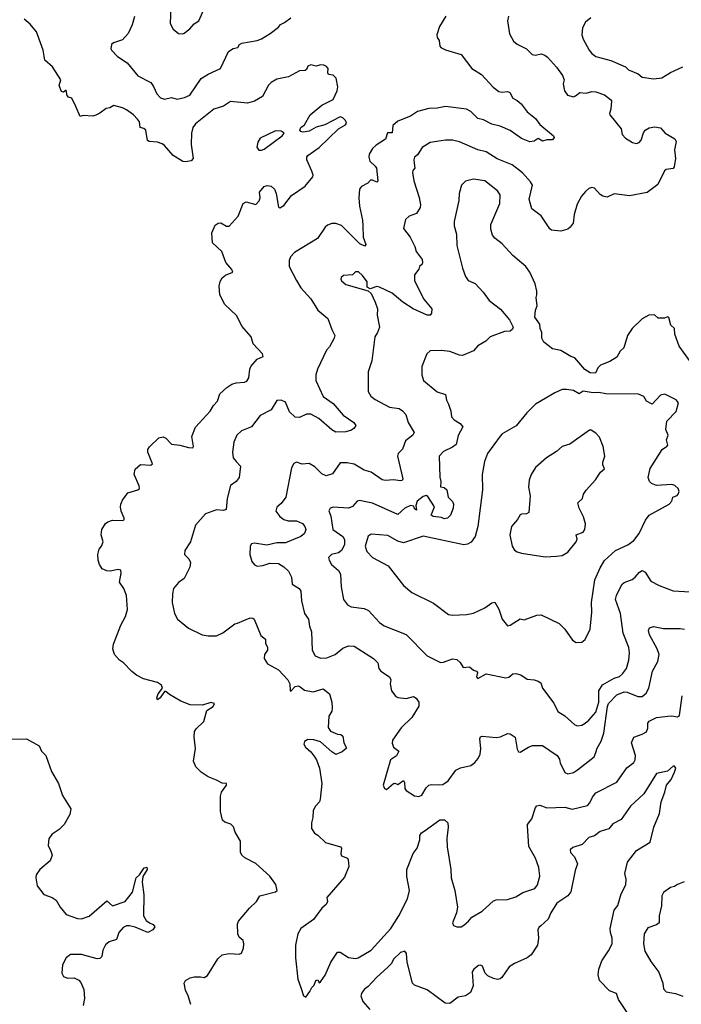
# Model space of a CAD drawing. Extents: x 1933546 to 2138868, y 524910 to 667279.
# Tile 77 of 256: x 1999624 to 2004333, y 552714 to 559722. Entities that reach past the tile are written whole.
import ezdxf

# ---------------------------------------------------------------- set-up
doc = ezdxf.new("R2010")
doc.units = 0

msp = doc.modelspace()

# ---------------------------------------------------------------- linework, layer by layer
at = {"layer": '0CON10XD'}
for points in [[(2000700, 559815), (2000696.2, 559695), (2000716.2, 559655), (2000755, 559623.3), (2000785, 559622), (2000795, 559627.5), (2000835, 559657.5), (2000865, 559692.5), (2000898, 559715), (2000943.3, 559816.7)], [(2000441.9, 559745), (2000425, 559686.7), (2000395.8, 559625), (2000355, 559580), (2000292.3, 559557.7), (2000277.5, 559545), (2000272.5, 559515), (2000277.5, 559505), (2000319.5, 559459.5), (2000390, 559415), (2000465, 559323.8), (2000556.7, 559275), (2000577, 559247), (2000600, 559195), (2000626.8, 559166.8), (2000655, 559157.1), (2000705, 559167.5), (2000745, 559157.1), (2000797.7, 559167.7), (2000835, 559186), (2000916.7, 559303.3), (2000965, 559333.9), (2001054.4, 559375.6), (2001110, 559495), (2001143.2, 559516.8), (2001175.8, 559524.2), (2001188.8, 559545), (2001204.4, 559555.6), (2001315, 559574.3), (2001345, 559586), (2001406.2, 559625), (2001465, 559668), (2001481.2, 559688.8), (2001508.5, 559701.5), (2001555, 559736.2)], [(2002656.7, 559746.7), (2002612.9, 559675), (2002592.9, 559615), (2002596, 559595), (2002609.2, 559575), (2002614.3, 559535), (2002622, 559525), (2002655, 559507.1), (2002765.4, 559475.4), (2002842.5, 559375), (2002911.2, 559331.2), (2002992.8, 559242.8), (2003035, 559210.8), (2003055, 559205.7), (2003095, 559212), (2003112.5, 559205), (2003133.3, 559165), (2003165, 559148), (2003192.5, 559122.5), (2003235, 559065.8), (2003295, 559020), (2003325, 558977.5), (2003423.3, 558895), (2003427, 558883), (2003415, 558867.5), (2003375, 558867.5), (2003345, 558856.7), (2003315, 558877.5), (2003285, 558856.7), (2003255, 558853.8), (2003195, 558875.7), (2003115, 558934.3), (2003044.4, 558965.6), (2002985, 558979.6), (2002925, 559010.5), (2002885, 559019.1), (2002835, 559068.6), (2002805, 559084.4), (2002653.6, 559103.6), (2002595, 559092.5), (2002535, 559090), (2002455, 559068.5), (2002404.6, 559035.4), (2002315, 558999.2), (2002280.9, 558969.1), (2002275, 558916.7), (2002242.7, 558917.3), (2002227.3, 558872.7), (2002161.3, 558828.7), (2002135.5, 558804.5), (2002110.8, 558765), (2002108.6, 558745), (2002115.8, 558715), (2002155, 558680.6), (2002163.6, 558665), (2002174.1, 558575.9), (2002165, 558566.2), (2002135, 558580), (2002120.5, 558579.5), (2002102.3, 558557.7), (2002056.7, 558535), (2002042, 558515), (2002037.1, 558455), (2002042.2, 558395), (2002064, 558295), (2002065.8, 558255.8), (2002068.8, 558175), (2002086.9, 558123.1), (2002079.4, 558110.6), (2002045, 558127.8), (2001915, 558256.7), (2001875, 558270.8), (2001845, 558271.4), (2001815, 558260.8), (2001797.5, 558245), (2001743.3, 558165), (2001580, 558065), (2001552, 558035), (2001541.2, 558008.8), (2001542, 557965), (2001594.2, 557865), (2001625.8, 557815), (2001695.5, 557735.5), (2001745.8, 557655), (2001818, 557595), (2001845, 557517.5), (2001866.7, 557475), (2001861.2, 557455), (2001828.8, 557395), (2001808.8, 557371.2), (2001742.5, 557235), (2001730.8, 557195), (2001732.9, 557155), (2001785, 557041.2), (2001855, 556991.4), (2001926.9, 556906.9), (2002002, 556855), (2002015.8, 556835), (2002005.7, 556815), (2001985, 556801.9), (2001945, 556790), (2001875, 556787.1), (2001845, 556802.5), (2001752.8, 556882.8), (2001695, 556913.6), (2001665, 556914.4), (2001615, 556891.4), (2001585, 556894.3), (2001545, 556931.2), (2001515, 557000), (2001485, 557013.8), (2001455, 557011.2), (2001415, 556946.2), (2001335, 556906.2), (2001275, 556823.8), (2001203.3, 556795), (2001170, 556765), (2001147.5, 556715), (2001138, 556645), (2001142.5, 556605), (2001165, 556578), (2001195.7, 556545), (2001187.1, 556465), (2001165, 556436.2), (2001124.1, 556405.9), (2001100, 556315), (2001094.1, 556235.9), (2001075, 556228), (2001025, 556233.1), (2000946.7, 556205), (2000874.3, 556125), (2000839.2, 556005), (2000800, 555945), (2000797.5, 555915), (2000827.5, 555885), (2000839.3, 555859.3), (2000834.1, 555825.9), (2000793.8, 555745), (2000755, 555716.2), (2000720, 555675), (2000711.2, 555635), (2000710, 555575), (2000725.9, 555495.9), (2000746.7, 555455), (2000825, 555391.2), (2000923, 555343), (2000965.9, 555335.9), (2001025, 555336), (2001070.9, 555359.1), (2001155, 555422), (2001175, 555428), (2001265, 555464), (2001283.9, 555463.9), (2001293.3, 555455), (2001339.7, 555339.7), (2001372.5, 555312.5), (2001374, 555285), (2001388.8, 555255), (2001386.7, 555235), (2001366.2, 555205), (2001363.3, 555175), (2001388.3, 555138.3), (2001465, 555095.8), (2001532, 555025), (2001546, 554995), (2001550, 554945), (2001555, 554942.5), (2001584.3, 554975.7), (2001605, 554980), (2001621.2, 554975), (2001651.2, 554951.2), (2001711.7, 554938.3), (2001785, 554958.8), (2001828.8, 554925), (2001846.2, 554865), (2001847.5, 554825), (2001845, 554800), (2001823.3, 554765), (2001820, 554685), (2001835, 554657.5), (2001885, 554636.7), (2001910, 554635), (2001925, 554622.5), (2001930, 554575), (2001947.5, 554545), (2001947.5, 554535), (2001918.3, 554511.7), (2001875, 554493.3), (2001845, 554511.2), (2001765, 554583.3), (2001716.4, 554596.4), (2001675, 554600), (2001650, 554585), (2001647.5, 554565), (2001657.5, 554545), (2001695, 554512.5), (2001724, 554474), (2001736.7, 554455), (2001756.7, 554395), (2001774.2, 554285), (2001763.3, 554175), (2001756.7, 554155), (2001730, 554125), (2001713.8, 554095), (2001711.2, 554045), (2001700, 554005), (2001701.2, 553965), (2001722.3, 553932.3), (2001745, 553918.8), (2001801.2, 553865), (2001907.5, 553835), (2001913.3, 553825), (2001910, 553785), (2001915, 553770), (2001956, 553755), (2001963, 553743), (2001966.8, 553695), (2001935, 553619.2), (2001810.8, 553475), (2001814.2, 553445), (2001805.7, 553425), (2001775, 553398), (2001715, 553318.8), (2001625, 553253.3), (2001602.5, 553215), (2001586, 553135), (2001588, 553045), (2001604.2, 552894.2), (2001623.9, 552833.9), (2001643.9, 552773.9), (2001660, 552765), (2001690, 552805), (2001702.5, 552835), (2001720, 552850), (2001731.2, 552885), (2001745, 552887.5), (2001755, 552867.5), (2001765.8, 552874.2), (2001797.9, 552922.1), (2001838.8, 553015), (2001885, 553085.8), (2001905, 553085.8), (2001965, 553047.8), (2002015, 553040), (2002033.8, 553046.2), (2002125, 553098.9), (2002265, 553254.4), (2002322.7, 553345), (2002383.1, 553465), (2002398.5, 553525), (2002380, 553625), (2002380, 553675), (2002425, 553786.7), (2002454, 553825), (2002471.2, 553885), (2002470.8, 553915), (2002484.6, 553935.4), (2002502.7, 553947.3)], [(2003103, 559747), (2003096.9, 559715), (2003111.1, 559621.1), (2003139.3, 559569.3), (2003165, 559548.6), (2003232, 559515), (2003271.2, 559475), (2003295, 559469.2), (2003335, 559478.6), (2003360.3, 559470.3), (2003381.2, 559455), (2003445.5, 559385.5), (2003487.5, 559325), (2003498, 559295), (2003491.2, 559265), (2003500.8, 559215), (2003523.8, 559185), (2003565.8, 559174.2), (2003580.5, 559179.5), (2003610, 559205), (2003655, 559200.6), (2003695, 559211.4), (2003725, 559210), (2003785, 559187.5), (2003828.8, 559155), (2003836, 559145), (2003830, 559085), (2003821.2, 559055), (2003823.8, 559045), (2003904.2, 558945), (2003911.2, 558905), (2003935, 558880), (2003985, 558849.2), (2004015, 558841.4), (2004032.1, 558847.9), (2004047.1, 558865), (2004062.7, 558917.3), (2004075, 558936.7), (2004105, 558952), (2004145, 558960), (2004185, 558953.8), (2004216.7, 558915), (2004285.5, 558875.5), (2004297.1, 558855), (2004284.2, 558795), (2004292, 558735), (2004282.5, 558675), (2004275, 558662.9), (2004225, 558655.6), (2004212.5, 558647.5), (2004165, 558550), (2004088.7, 558491.3), (2003965, 558468.5), (2003855, 558482.5), (2003805, 558460), (2003775, 558466.2), (2003755, 558477.5), (2003715, 558524), (2003695, 558527.5), (2003675, 558520.8), (2003649.8, 558500.2), (2003623, 558467), (2003591.4, 558408.6), (2003569.2, 558335), (2003563.1, 558275), (2003542.5, 558245), (2003525, 558232.3), (2003475, 558216.8), (2003410, 558225), (2003397.5, 558235), (2003335, 558325.7), (2003268, 558375), (2003248.9, 558445), (2003273.1, 558545), (2003259.4, 558569.4), (2003202.2, 558632.2), (2003129.2, 558689.2), (2003021.3, 558731.3), (2002945, 558782.2), (2002885, 558796.7), (2002755, 558853.6), (2002705, 558864.3), (2002655, 558864.5), (2002545, 558848.1), (2002487.9, 558812.1), (2002455, 558760), (2002434.3, 558745), (2002428.2, 558725), (2002431.3, 558701.3)], [(2003688.8, 559735), (2003650, 559705), (2003630, 559665), (2003625.8, 559615), (2003634.4, 559584.4), (2003676, 559505), (2003695, 559482), (2003725, 559460.8), (2003831.5, 559431.5), (2003935, 559387.1), (2003956.2, 559365), (2004025, 559337.1), (2004055, 559314.4), (2004135, 559301.4), (2004195, 559309.4), (2004255, 559345.7), (2004343.7, 559386.3)], [(2000842.3, 552712.3), (2000823.3, 552775), (2000803.8, 552815), (2000794.1, 552865.9), (2000803.3, 552885), (2000837, 552903), (2000865, 552910.6), (2000910.5, 552910.5), (2000935.9, 552904.1), (2000959.7, 552920.3), (2001035, 553037.5), (2001065, 553066.2), (2001115, 553076), (2001185, 553070.8), (2001201.7, 553078.3), (2001216, 553115), (2001220, 553145), (2001215, 553167.5), (2001185, 553193.3), (2001176.2, 553215), (2001173.9, 553283.9), (2001182, 553305), (2001260.3, 553399.7), (2001310, 553445), (2001334.2, 553485.8), (2001445.7, 553514.3), (2001456.2, 553525), (2001447, 553567), (2001405.4, 553625.4), (2001305, 553717.5), (2001225.8, 553755.8), (2001206.2, 553775), (2001196.1, 553796.1), (2001196, 553875), (2001158.7, 553938.7), (2001145, 553976.7), (2001127, 553997), (2001085, 554010), (2001066.7, 554025), (2001053.9, 554086.1), (2001052.5, 554195), (2001060.8, 554225), (2001096.7, 554275), (2001096.7, 554285), (2001065, 554287.5), (2001025, 554308.8), (2000965, 554334.3), (2000916.3, 554366.3), (2000877.5, 554405), (2000860, 554445), (2000874.3, 554535), (2000866, 554615), (2000868.8, 554655), (2000880, 554675), (2000933.6, 554726.4), (2000956.7, 554805), (2001002, 554835), (2001011.2, 554855), (2000985, 554862), (2000925, 554843.3), (2000837, 554847), (2000771.7, 554871.7), (2000689.3, 554919.3), (2000665, 554940), (2000655, 554940), (2000625, 554896.7), (2000605, 554882.5), (2000601.2, 554895), (2000609.2, 554925), (2000640, 554965), (2000632.5, 554985), (2000605, 555003.8), (2000505, 555030), (2000455, 555056.7), (2000422.3, 555082.3), (2000363.9, 555143.9), (2000335, 555163.8), (2000298, 555205), (2000287.5, 555245), (2000292.1, 555277.9), (2000345, 555412.5), (2000376.2, 555475), (2000391.2, 555525), (2000383.8, 555625), (2000365, 555673.3), (2000335, 555720), (2000347, 555783), (2000344, 555804), (2000325, 555809.2), (2000267.7, 555797.7), (2000245, 555800.8), (2000210, 555815), (2000192, 555845), (2000182, 555875), (2000181.2, 555915), (2000190, 555955), (2000206.2, 555975), (2000218.8, 556005), (2000203.3, 556055), (2000208.8, 556095), (2000233.9, 556136.1), (2000250.5, 556149.5), (2000285, 556159.2), (2000355, 556157.5), (2000367.3, 556162.7), (2000368.1, 556175), (2000346.5, 556225), (2000342.7, 556255), (2000343.6, 556275), (2000355, 556303.8), (2000395, 556354.4), (2000464.4, 556375.6), (2000476, 556385), (2000474.4, 556405), (2000440, 556485), (2000446.6, 556523.4), (2000485, 556557.1), (2000557.1, 556552.9), (2000569.5, 556560.5), (2000537.1, 556645), (2000537.3, 556662.7), (2000547.3, 556682.7), (2000615, 556746.2), (2000645, 556753.8), (2000663.9, 556743.9), (2000705, 556701.2), (2000764.4, 556694.4), (2000825, 556676.5), (2000856.2, 556675), (2000860.8, 556685), (2000850, 556755), (2000875, 556821.2), (2000980, 556935), (2001003.8, 556976.2), (2001032.4, 557007.6), (2001049.5, 557060.5), (2001098, 557105), (2001135, 557129.4), (2001165, 557138.5), (2001225, 557141.9), (2001241.1, 557148.9), (2001256.1, 557173.9), (2001261.1, 557235), (2001268.6, 557255), (2001315, 557306.7), (2001357.5, 557325), (2001353.3, 557345), (2001286.7, 557415), (2001271.2, 557465), (2001208.3, 557538.3), (2001167.6, 557617.6), (2001084.2, 557695), (2001049.2, 557765), (2001044.4, 557825), (2001051.1, 557858.9), (2001064.3, 557885), (2001088.8, 557905), (2001142, 557925), (2001134.2, 557945), (2001090.6, 557995), (2001062.1, 558072.1), (2000997.5, 558135), (2000991.2, 558205), (2001015, 558260), (2001037.5, 558275), (2001055, 558277.5), (2001095, 558253.3), (2001116.1, 558253.9), (2001178.6, 558325), (2001213.8, 558415), (2001235.8, 558425.8), (2001305, 558406.7), (2001327.6, 558432.4), (2001335.8, 558455), (2001330.8, 558495), (2001363.8, 558535), (2001385, 558542.5), (2001415, 558536.9), (2001437.5, 558515), (2001448.5, 558485), (2001465, 558387.5), (2001475, 558383.3), (2001505, 558400), (2001559.1, 558470.9), (2001655, 558536.7), (2001711.2, 558605), (2001713.8, 558615), (2001704.1, 558644.1), (2001667.1, 558725), (2001667.5, 558745), (2001674.2, 558755), (2001755, 558812.5), (2001892.5, 558945), (2001943.8, 558975), (2001950, 558985), (2001943.8, 559005), (2001925, 559023.8), (2001905, 559030), (2001796.2, 558975), (2001733.7, 558956.3), (2001685, 558928.6), (2001641.7, 558921.7), (2001625.8, 558925.8), (2001618, 558935), (2001624.3, 558955), (2001650, 558975), (2001690.8, 559045), (2001775, 559114.3), (2001855.4, 559154.6), (2001883.8, 559215), (2001888, 559245), (2001876.1, 559306.1), (2001855, 559327.5), (2001822.3, 559332.3), (2001816.2, 559345), (2001820, 559375), (2001808.8, 559388.8), (2001788.3, 559398.3), (2001765, 559400), (2001735, 559392), (2001695, 559400), (2001675, 559392.5), (2001665, 559367.5), (2001655, 559360), (2001615, 559357.5), (2001537.5, 559315), (2001455, 559298.1), (2001414.7, 559275.3), (2001395, 559256.9), (2001352, 559175), (2001295, 559143.3), (2001245, 559128.1), (2001125, 559139.4), (2001075, 559108), (2001005, 559085.7), (2000875, 558981.4), (2000855.5, 558955), (2000846.2, 558915), (2000844.6, 558834.6), (2000858, 558735), (2000845, 558718.8), (2000805, 558711.2), (2000785, 558713.3), (2000715.6, 558755.6), (2000655, 558827.5), (2000638.3, 558838.3), (2000605, 558850), (2000545.8, 558855.8), (2000533, 558863), (2000521.2, 558935), (2000507.7, 558947.7), (2000481.2, 558955), (2000476.2, 558995), (2000463.3, 559015), (2000435, 559046.2), (2000385, 559081.2), (2000355, 559096), (2000295, 559111.2), (2000265, 559096), (2000238.8, 559091.2), (2000195, 559056.2), (2000165, 559042), (2000145, 559036.2), (2000075, 559040), (2000055, 559033.8), (2000024, 559104), (1999995, 559163.8), (1999971.2, 559171.2), (1999962, 559182), (1999955, 559220), (1999935, 559206.7), (1999921.7, 559211.7), (1999904.3, 559255), (1999916.7, 559295), (1999856.8, 559386.8), (1999804.2, 559435), (1999790.6, 559505), (1999744.4, 559635), (1999699.8, 559689.8), (1999656, 559725)], [(2001345, 558792.9), (2001365, 558801.4), (2001493.3, 558895), (2001507.5, 558915), (2001485, 558928.8), (2001445, 558932.2), (2001335, 558878), (2001319.1, 558850.9), (2001312, 558815), (2001325, 558793.8), (2001345, 558792.9)], [(2002431.3, 558701.3), (2002435.8, 558665), (2002421.7, 558648.3), (2002420, 558635), (2002429.2, 558575), (2002467.6, 558457.6), (2002476.9, 558405), (2002474.4, 558385.6), (2002447, 558343), (2002396.6, 558323.4), (2002370, 558300), (2002356.1, 558236.1), (2002404.2, 558175), (2002437, 558107), (2002445, 558073.3), (2002488, 558015), (2002492, 557995), (2002487.7, 557982.3), (2002470, 557965), (2002463.6, 557946.4), (2002434.2, 557905.8), (2002434.4, 557865), (2002497.5, 557735), (2002556.2, 557665), (2002556, 557634), (2002545, 557620), (2002525, 557619.2), (2002425, 557663.3), (2002351.1, 557711.1), (2002276, 557776), (2002185, 557819.2), (2002165, 557824), (2002117.5, 557807.5), (2002098, 557818), (2002097.1, 557857.1), (2002065, 557901.2), (2002035, 557928.6), (2002015, 557928.6), (2001992.5, 557907.5), (2001928.3, 557901.7), (2001911.7, 557888.3), (2001910, 557875), (2001915, 557863.3), (2001945, 557838.8), (2002105, 557793.3), (2002125, 557773.3), (2002155, 557712.5), (2002170, 557665), (2002168.3, 557618.3), (2002185.8, 557535), (2002171.2, 557495), (2002152.5, 557465), (2002131.4, 557295), (2002103.1, 557215), (2002104, 557075), (2002123.4, 557043.4), (2002155, 557018.6), (2002255, 556965.7), (2002325, 556954.4), (2002349.4, 556939.4), (2002372, 556912), (2002388.9, 556855), (2002431.2, 556785), (2002421.2, 556765), (2002369.2, 556725), (2002348, 556665), (2002317.5, 556635), (2002312, 556615), (2002350, 556455), (2002346.4, 556443.6), (2002335, 556439.4), (2002285, 556448.5), (2002227.8, 556442.2), (2002205, 556447.5), (2002125, 556502.5), (2002075, 556516.7), (2002005, 556557.8), (2001955, 556568.5), (2001905, 556569.2), (2001849.8, 556490.2), (2001805, 556475.8), (2001775, 556489.2), (2001725, 556538.8), (2001685, 556564), (2001635, 556558.8), (2001595, 556573.3), (2001575, 556563.3), (2001558, 556532), (2001518.1, 556325), (2001485, 556278), (2001455, 556253.3), (2001447.5, 556225), (2001475, 556185.7), (2001505, 556165.5), (2001535.4, 556155.4), (2001595, 556154.4), (2001637, 556137), (2001654, 556115), (2001660, 556095), (2001650, 556065), (2001626, 556045), (2001515, 555998.5), (2001455, 555998.2), (2001382, 555982), (2001295, 555995.7), (2001275, 555991.2), (2001264, 555975), (2001261.2, 555915), (2001276.7, 555865), (2001295, 555842.5), (2001315, 555833.8), (2001355, 555838), (2001405, 555854.4), (2001465, 555851.4), (2001505, 555828), (2001538, 555798), (2001557.5, 555755), (2001564.4, 555704.4), (2001613.3, 555675), (2001625.7, 555655.7), (2001630, 555585), (2001651.4, 555495), (2001679.4, 555455), (2001686.2, 555405), (2001700.5, 555365), (2001705.7, 555235), (2001726.2, 555195), (2001765, 555177.1), (2001808.9, 555181.1), (2001870, 555205), (2001925, 555248.9), (2001965, 555265.7), (2002005, 555262.9), (2002142, 555175), (2002173.8, 555145), (2002180, 555105), (2002193.8, 555085), (2002257.1, 555045), (2002264.4, 555025), (2002261.1, 554995), (2002270, 554945), (2002300, 554905), (2002315, 554898.1), (2002375, 554891.4), (2002426.1, 554906.1), (2002445, 554893.8), (2002464.2, 554865), (2002464.3, 554835.7), (2002414.5, 554755.5), (2002338.9, 554681.1), (2002276.2, 554595), (2002274.1, 554574.1), (2002283.8, 554545), (2002322, 554515), (2002305, 554483.5), (2002264, 554455), (2002210, 554275), (2002220.7, 554250.7), (2002235, 554243.3), (2002285, 554286.2), (2002295, 554288.8), (2002315, 554280), (2002355, 554306.7), (2002362.5, 554292.5), (2002365, 554250), (2002375, 554236.7), (2002435, 554198.8), (2002465, 554194), (2002486.7, 554203.3), (2002515.8, 554255), (2002535, 554274.2), (2002555, 554279.4), (2002615, 554275.6), (2002635, 554280), (2002674.3, 554305), (2002728.6, 554381.4), (2002762.2, 554397.8), (2002835, 554414.4), (2002862.9, 554435), (2002887.8, 554465), (2002900.5, 554495), (2002905.4, 554535), (2002899.2, 554605), (2002903, 554617), (2002915, 554622.5), (2003015, 554613.1), (2003045, 554618.6), (2003095, 554641.1), (2003115, 554638.5), (2003150.8, 554615), (2003165, 554530), (2003175, 554512.5), (2003185, 554510), (2003244.6, 554545.4), (2003274.6, 554555.4), (2003345, 554557.5), (2003449.2, 554485), (2003465, 554460), (2003471.7, 554431.7), (2003498, 554375), (2003505, 554364), (2003525, 554355.8), (2003565, 554364.4), (2003595, 554384.4), (2003713.6, 554476.4), (2003723.8, 554506.2), (2003732.8, 554537.2), (2003762.8, 554587.2), (2003781.5, 554645), (2003806.9, 554835), (2003815, 554855.7), (2003874, 554916), (2003925, 554937.8), (2003946.7, 554935), (2004022.5, 554905), (2004055, 554905.6), (2004082.2, 554927.8), (2004100.5, 554965), (2004127.9, 555085), (2004165.6, 555155), (2004175.5, 555205), (2004161.5, 555245), (2004106.7, 555345), (2004099.2, 555375), (2004106.2, 555395), (2004135, 555404.3), (2004205, 555388.6), (2004325, 555388.9), (2004355, 555383.3)], [(2004430, 557245), (2004317.7, 557397.7), (2004286, 557485), (2004283.8, 557525), (2004259.3, 557549.3), (2004245, 557602.5), (2004235, 557606.7), (2004213, 557597), (2004167.5, 557597.5), (2004141.7, 557621.7), (2004100.7, 557619.3), (2004055, 557593.3), (2003983.8, 557525), (2003950, 557475), (2003922.7, 557387.3), (2003897.7, 557362.3), (2003875, 557320), (2003825, 557290), (2003757.7, 557262.3), (2003738.8, 557245), (2003722.9, 557207.1), (2003685, 557208.2), (2003645, 557231.5), (2003575.4, 557315.4), (2003545.8, 557325.8), (2003475, 557367.5), (2003415, 557380), (2003355, 557426.9), (2003340, 557455), (2003341.1, 557495), (2003329.2, 557525), (2003325.6, 557555), (2003291.4, 557605), (2003294.2, 557655), (2003307.5, 557685), (2003300.6, 557745), (2003304.2, 557765), (2003305, 557790), (2003291.7, 557841.7), (2003254, 557925), (2003226.5, 557966.5), (2003134.5, 558044.5), (2003057.6, 558127.6), (2003006.8, 558166.8), (2002989.1, 558189.1), (2002977.6, 558232.4), (2002978.2, 558265), (2003040.6, 558415), (2003044.4, 558475), (2003025.4, 558505.4), (2002935, 558575.6), (2002855, 558587.5), (2002795.8, 558574.2), (2002768.8, 558545), (2002752.5, 558485), (2002748.6, 558435), (2002716, 558285), (2002715.9, 558255.9), (2002733.6, 558196.4), (2002735.8, 558115), (2002775.8, 557955), (2002797.5, 557895), (2002815.9, 557865.9), (2002866.2, 557845), (2002923, 557783), (2002965, 557723.8), (2003045, 557662), (2003110.6, 557585), (2003135.6, 557535), (2003130.7, 557519.3), (2003115.4, 557504.6), (2003075, 557502.9), (2002973.3, 557465), (2002942, 557435), (2002885, 557400), (2002853.7, 557366.3), (2002775, 557332.9), (2002755, 557333.5), (2002685, 557360), (2002625, 557368.2), (2002545, 557365.7), (2002520.8, 557345), (2002485.7, 557255), (2002485.8, 557195), (2002497.5, 557155), (2002595, 557074.3), (2002655.5, 557055.5), (2002661.4, 557015), (2002676.6, 556986.6), (2002692, 556935), (2002696.2, 556895), (2002716.2, 556875), (2002759.1, 556849.1), (2002778, 556825), (2002745, 556762), (2002730, 556700), (2002705, 556679.5), (2002640.2, 556649.8), (2002610, 556615), (2002615.2, 556465.2), (2002621.3, 556435), (2002618.3, 556398.3), (2002645, 556392.9), (2002665, 556375.8), (2002674, 556325), (2002705, 556294), (2002711.9, 556275), (2002709.1, 556245), (2002689.4, 556195), (2002669.2, 556175), (2002645, 556168.8), (2002625, 556178.8), (2002566.7, 556186.7), (2002553.3, 556195), (2002576.2, 556256.2), (2002529.3, 556329.3), (2002516, 556336), (2002495, 556328.4), (2002451.8, 556295), (2002442.5, 556265), (2002448.3, 556231.7), (2002435, 556240), (2002430, 556260), (2002405, 556265.8), (2002364.4, 556245), (2002315, 556201.2), (2002135, 556281.9), (2002075.7, 556294.3), (2002045, 556300), (2002025, 556295.8), (2001992, 556258), (2001965, 556245.5), (2001855, 556252.2), (2001833.8, 556245), (2001823.3, 556226.7), (2001837.6, 556187.6), (2001853, 556093), (2001924.4, 556045), (2001935, 556022.5), (2001935.5, 555985), (2001915.6, 555945), (2001891.9, 555928.1), (2001844, 555915), (2001822, 555895), (2001825.8, 555875), (2001844.4, 555844.4), (2001892.8, 555802.8), (2001906.9, 555775), (2001913.1, 555685), (2001928, 555595), (2001957.9, 555557.9), (2001983.4, 555543.4), (2002075, 555531.4), (2002107.6, 555517.6), (2002185, 555432.5), (2002217.6, 555407.6), (2002375, 555345.8), (2002523.8, 555195), (2002618.3, 555148.3), (2002641.1, 555148.9), (2002705, 555172.2), (2002735, 555168), (2002757.9, 555147.9), (2002780.8, 555110.8), (2002825, 555117.5), (2002853.6, 555093.6), (2002876.2, 555085), (2002881.4, 555075), (2002874.3, 555044.3), (2002884, 555034), (2002945, 555065.7), (2003085, 555039.2), (2003105, 555042.5), (2003134, 555066), (2003155, 555070), (2003189.7, 555059.7), (2003235, 555028.5), (2003285, 555024.2), (2003315, 555014), (2003332.3, 555002.3), (2003343.8, 554965), (2003425, 554858.8), (2003455, 554798.8), (2003505, 554767.5), (2003575, 554703.8), (2003595, 554696), (2003625, 554700), (2003649.2, 554715), (2003675, 554735.6), (2003725, 554794), (2003744.7, 554865), (2003746.7, 554945), (2003771.4, 554988.6), (2003855, 555036.1), (2003892.4, 555047.6), (2003915, 555067.5), (2003941.9, 555105), (2003960, 555165), (2003964.4, 555215), (2003959.1, 555255), (2003917.9, 555355), (2003900.8, 555495), (2003864.6, 555595), (2003872.3, 555625), (2003908.3, 555701.7), (2003925, 555715.7), (2003982.4, 555737.6), (2004005.3, 555754.7), (2004035, 555790), (2004055, 555801.4), (2004075, 555791.2), (2004116.1, 555726.1), (2004174.4, 555694.4), (2004275, 555657.5), (2004395, 555650)], [(2003585, 555290), (2003625, 555292.5), (2003648.3, 555311.7), (2003683.8, 555385), (2003695.8, 555505), (2003694.3, 555575), (2003718.1, 555735), (2003755, 555821.2), (2003785, 555874), (2003863.8, 555945), (2003951.2, 555985), (2003994, 556015), (2004033.7, 556066.3), (2004078.8, 556161.2), (2004103, 556197), (2004246.7, 556275), (2004266.2, 556295), (2004272.5, 556325), (2004303.6, 556336.4), (2004310, 556345), (2004316.7, 556365), (2004310, 556385), (2004287.7, 556407.7), (2004265, 556413.3), (2004155, 556406.7), (2004120.7, 556420.7), (2004106.4, 556436.4), (2004096.7, 556465), (2004111.7, 556528.3), (2004195.9, 556664.1), (2004212.5, 556675), (2004227.9, 556682.1), (2004236, 556695), (2004228.3, 556731.7), (2004240, 556765), (2004222.5, 556805), (2004230, 556865), (2004295.8, 556934.2), (2004312.5, 556995), (2004296.1, 557016.1), (2004215, 557057.5), (2004185, 557049.2), (2004125, 556986.2), (2004085, 557006.2), (2004065, 557040.8), (2004026.9, 557056.9), (2003795, 557059.6), (2003745, 557067.8), (2003705, 557065.5), (2003635, 557078.2), (2003605, 557060.6), (2003565, 557082), (2003515, 557091.4), (2003485, 557089.2), (2003432.6, 557067.4), (2003294.2, 556985.8), (2003234, 556925), (2003157.8, 556832.2), (2003057.5, 556775), (2003042.7, 556757.3), (2002952.9, 556635), (2002931.7, 556578.3), (2002915.8, 556484.2), (2002918.1, 556375), (2002885.6, 556115), (2002865.6, 556045), (2002837.3, 556002.7), (2002811.3, 555988.7), (2002785, 555985.6), (2002495, 556045.6), (2002355, 556000), (2002315, 556010.8), (2002245, 556050), (2002125, 556060.8), (2002105, 556047.5), (2002082.2, 555975), (2002095, 555936.2), (2002135, 555894), (2002246.2, 555835), (2002356.2, 555695), (2002413.8, 555645), (2002568.7, 555568.7), (2002675, 555488), (2002705, 555484), (2002805, 555488.6), (2002855, 555498.1), (2002934.4, 555535.6), (2002985, 555571.2), (2003005, 555576.7), (2003035, 555527.5), (2003058, 555455), (2003095, 555408.8), (2003115, 555412.9), (2003185, 555458), (2003215, 555450.8), (2003305, 555484), (2003336.1, 555486.1), (2003462.5, 555425), (2003503.3, 555385), (2003557.5, 555305), (2003585, 555290)], [(2003365, 555900), (2003445, 555903.8), (2003485, 555909.2), (2003525, 555932.9), (2003585.3, 556005), (2003590.9, 556025), (2003584.7, 556055.3), (2003634.4, 556075), (2003645, 556093.8), (2003651.2, 556135), (2003635.7, 556185), (2003605.8, 556245), (2003596.4, 556283.6), (2003630, 556315), (2003636, 556345), (2003655, 556373.3), (2003722.5, 556447.5), (2003758.3, 556501.7), (2003785.8, 556525), (2003773.8, 556555), (2003773.9, 556573.9), (2003789.2, 556615), (2003776.7, 556685), (2003750.7, 556750.7), (2003725, 556780), (2003691.7, 556801.7), (2003678.3, 556801.7), (2003538.8, 556701.2), (2003485, 556684.2), (2003445, 556650), (2003373.3, 556605), (2003296.2, 556535), (2003263.6, 556486.4), (2003250.8, 556445), (2003246, 556395), (2003256.1, 556333.9), (2003253.8, 556305), (2003246.7, 556215), (2003230, 556205), (2003196.4, 556203.6), (2003185, 556197.5), (2003167.5, 556165), (2003123.8, 556115), (2003113.3, 556055), (2003128, 555975), (2003145.9, 555945.9), (2003164.2, 555934.2), (2003195.9, 555925.9), (2003365, 555900)], [(2002502.7, 553947.3), (2002615, 554027.8), (2002647.8, 554027.8), (2002670, 554005), (2002673.3, 553975), (2002663.5, 553895), (2002665.8, 553835), (2002693.1, 553675), (2002694.2, 553615), (2002720, 553525), (2002740, 553405), (2002734, 553365), (2002703.3, 553295), (2002712.5, 553275), (2002735, 553266.7), (2002765, 553266.7), (2002785, 553276.7), (2002818, 553305), (2002841.2, 553335), (2002915, 553378), (2002995, 553450), (2003015, 553458), (2003095, 553461.2), (2003155, 553478.6), (2003205, 553510), (2003290.3, 553539.7), (2003308.6, 553565), (2003325.7, 553625.7), (2003319.1, 553689.1), (2003295, 553753.8), (2003248.6, 553838.6), (2003237.1, 553985), (2003238, 553995), (2003268.1, 554035), (2003294.4, 554115), (2003303.6, 554126.4), (2003325, 554132.5), (2003375, 554112), (2003505, 554117.3), (2003555, 554104.5), (2003665, 554130), (2003682.1, 554147.9), (2003701.8, 554188.2), (2003725, 554218.6), (2003874.2, 554295), (2003945, 554398), (2003995, 554436), (2004004.4, 554455), (2004006.4, 554485), (2003978.6, 554575), (2003993.8, 554615), (2004055, 554636), (2004085.5, 554654.5), (2004095, 554680), (2004094, 554715), (2004105, 554728.6), (2004155, 554756.7), (2004236.2, 554766.2), (2004265, 554768.8), (2004305, 554760), (2004320.7, 554769.3), (2004339.5, 554910.5)], [(1999547.8, 554602.2), (1999673, 554603), (1999762.2, 554555), (1999778.8, 554515), (1999811.4, 554485), (1999850.6, 554370.6), (1999900.8, 554285), (1999930, 554200), (1999987.3, 554105), (1999981.6, 554065), (1999941.1, 553995), (1999905, 553959.2), (1999854.6, 553925), (1999831.5, 553895), (1999827.9, 553845), (1999845.7, 553805), (1999855.4, 553775), (1999841.5, 553735), (1999766.5, 553673.5), (1999742.2, 553635), (1999738.5, 553615), (1999747.9, 553557.9), (1999795, 553495.7), (1999855, 553474.3), (1999884, 553455), (1999911.2, 553405), (1999954.2, 553354.2), (2000035.7, 553325.7), (2000065, 553323.3), (2000118.5, 553341.5), (2000245, 553450), (2000285, 553415.8), (2000375, 553446.2), (2000427.1, 553512.9), (2000452, 553615), (2000477.5, 553635), (2000510, 553685), (2000530, 553690), (2000532.5, 553675), (2000500, 553625), (2000495.8, 553584.2), (2000506.6, 553493.4), (2000505.8, 553345), (2000525, 553312), (2000548.8, 553295), (2000575, 553283.3), (2000586.7, 553265), (2000572.5, 553245), (2000535, 553226.2), (2000445, 553264), (2000405, 553272), (2000385, 553273.8), (2000359.5, 553260.5), (2000330, 553225), (2000313.3, 553176.7), (2000260.5, 553159.5), (2000235, 553137.5), (2000215, 553100), (2000208.8, 553055), (2000195, 553041.2), (2000175, 553037.5), (2000065, 553070), (1999985, 553068.2), (1999955, 553045.6), (1999927.9, 552995), (1999924.6, 552935), (1999935, 552912), (1999965, 552900.6), (2000013, 552903), (2000045, 552886), (2000059.7, 552869.7), (2000079.7, 552819.7), (2000085.6, 552755), (2000075.6, 552705)], [(2004285, 554367.5), (2004293.3, 554395), (2004285, 554410), (2004275, 554410), (2004235, 554373.3), (2004155, 554358), (2004066.8, 554213.2), (2003971.9, 554125), (2003905, 554029.4), (2003845, 553999.6), (2003817.7, 553962.2), (2003755, 553943.2), (2003715, 553912.5), (2003675, 553902), (2003627.6, 553852.4), (2003559.7, 553830.3), (2003541.2, 553815), (2003543.8, 553795), (2003572.9, 553765), (2003594.3, 553715), (2003576.8, 553666.8), (2003546.2, 553515), (2003525, 553485.5), (2003446.5, 553435), (2003403.3, 553365), (2003385, 553320), (2003333.6, 553273.6), (2003318.6, 553261.4), (2003311.8, 553245), (2003315.6, 553185), (2003308.9, 553135), (2003264.6, 553065.4), (2003235.5, 553044.5), (2003146.7, 553005), (2003108.7, 552981.3), (2003055, 552906.2), (2003044.2, 552895.8), (2003025, 552890), (2002995, 552897.5), (2002955, 552918), (2002938, 552935), (2002917.5, 552985), (2002903, 552993), (2002889.3, 552990.7), (2002856.1, 552963.9), (2002843.3, 552945), (2002852.5, 552845), (2002832.4, 552797.6), (2002796.7, 552775), (2002745, 552764.4), (2002685, 552720.8), (2002652.1, 552722.1), (2002525, 552818.1), (2002435, 552850), (2002418.8, 552865), (2002382.9, 553015), (2002376.2, 553075), (2002365, 553092.5), (2002335, 553083.3), (2002285, 553035.8), (2002269.1, 553005), (2002245, 552978.1), (2002164.2, 552905), (2002105, 552840), (2002075, 552819.2), (2002058.1, 552795), (2002053.1, 552775), (2002065.5, 552735), (2002117.1, 552677.1)], [(2003947.5, 552655), (2003885, 552748.8), (2003870.6, 552790.6), (2003821.1, 552811.1), (2003751.4, 552885), (2003741.5, 552925), (2003745.6, 552965), (2003767.1, 553025), (2003815, 553094), (2003840, 553145), (2003841.1, 553185), (2003829.1, 553225), (2003827.5, 553255), (2003855.6, 553384.4), (2003881.7, 553418.3), (2003905, 553500), (2003937.8, 553565), (2003940, 553605), (2003931.1, 553645), (2003948.9, 553725), (2004015, 553808.6), (2004110.7, 553869.3), (2004136.5, 553975), (2004178.2, 554071.8), (2004190.4, 554155), (2004216.2, 554225), (2004226.2, 554273.8), (2004260, 554315), (2004285, 554367.5)], [(2004354, 553586), (2004305, 553567.5), (2004285, 553552), (2004255, 553545.8), (2004205, 553511.2), (2004194.3, 553485.7), (2004191.1, 553415), (2004175.8, 553345), (2004175.8, 553295), (2004155, 553279.2), (2004095, 553259.4), (2004069.4, 553215), (2004064.5, 553145), (2004073.7, 553093.7), (2004115, 553020), (2004173.4, 552943.4), (2004200.8, 552865), (2004206.2, 552825), (2004225, 552804), (2004290.7, 552790.7), (2004342.5, 552772.5)]]:
    msp.add_lwpolyline(points, dxfattribs=at)

doc.saveas('drawing.dxf')
